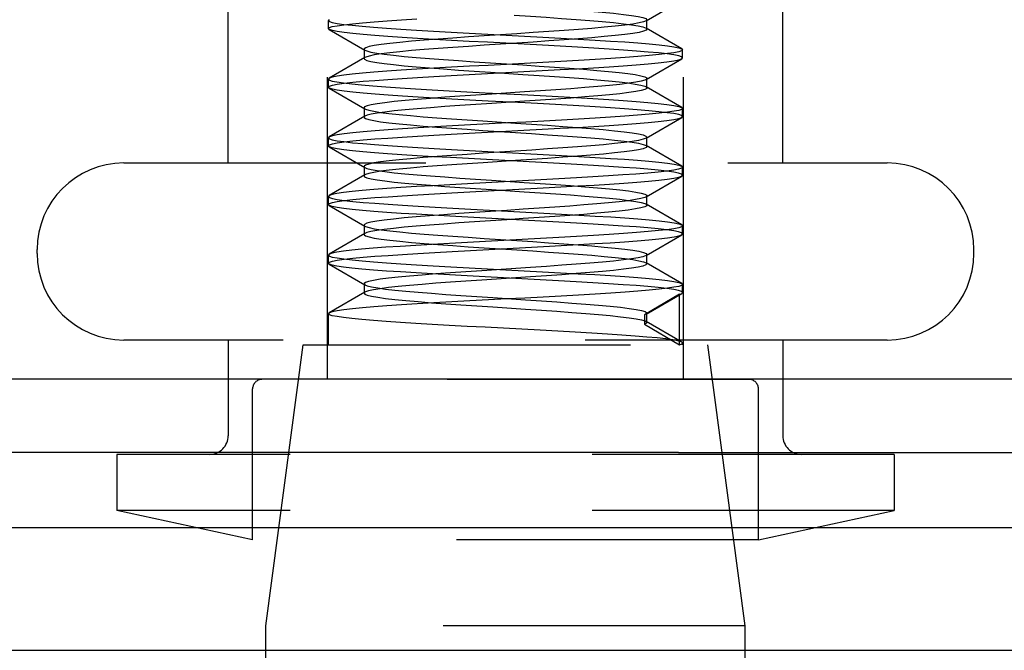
# Model space of a CAD drawing. Header units: inches. Extents: x 0 to 29.3, y 0 to 19.
# Tile 19 of 67: x 8.33 to 8.855, y 11.352 to 11.688. Entities that reach past the tile are written whole.
import ezdxf

# ---------------------------------------------------------------- set-up
doc = ezdxf.new("R2010")
doc.units = ezdxf.units.IN
doc.header["$LTSCALE"] = 1.612069
doc.header["$MEASUREMENT"] = 0
doc.linetypes.add('HIDDEN', pattern=[0.2, 0.1, -0.1])
doc.layers.get('0').update_dxf_attribs({"linetype": 'CONTINUOUS'})
doc.layers.add('02___PRT_ALL_AXES', color=7, linetype='CONTINUOUS')
doc.layers.add('DEFAULT_2', color=8, linetype='HIDDEN')

msp = doc.modelspace()

# ---------------------------------------------------------------- linework, layer by layer
at = {"color": 3, "linetype": 'Continuous'}
for p, q in [((8.04801, 11.49642), (9.08901, 11.49642)), ((8.68131, 11.45703), (8.07601, 11.45703))]:
    msp.add_line(p, q, dxfattribs=at)
at = {"color": 7, "linetype": 'Continuous'}
for p, q in [((8.68131, 11.45703), (12.74671, 11.45703)), ((7.92688, 11.41708), (13.50114, 11.41708)), ((7.941, 11.3515), (13.48703, 11.3515))]:
    msp.add_line(p, q, dxfattribs=at)
at = {"layer": '02___PRT_ALL_AXES', "color": 8, "linetype": 'HIDDEN'}
for p, q in [((8.68351, 11.51453), (8.68351, 11.51545)), ((8.46101, 11.36453), (8.48101, 11.51453)), ((8.48101, 11.51453), (8.69701, 11.51453)), ((8.71701, 11.36453), (8.69701, 11.51453)), ((8.46101, 10.98653), (8.46101, 11.36453)), ((8.71701, 11.36453), (8.46101, 11.36453)), ((8.71701, 10.98653), (8.71701, 11.36453))]:
    msp.add_line(p, q, dxfattribs=at)
at = {"layer": 'DEFAULT_2', "color": 8, "linetype": 'HIDDEN'}
for p, q in [((8.44101, 11.61153), (8.44101, 12.00953)), ((8.73701, 11.61153), (8.73701, 12.00953)), ((8.49401, 11.49603), (8.49401, 11.93603)), ((8.68401, 11.49603), (8.68401, 11.93603)), ((8.66402, 11.68735), (8.68312, 11.69844)), ((8.4949, 11.68805), (8.49451, 11.6876)), ((8.49451, 11.68324), (8.49451, 11.6876)), ((8.66451, 11.68792), (8.66402, 11.68735)), ((8.66402, 11.68349), (8.66451, 11.68292)), ((8.68312, 11.6724), (8.66402, 11.68349)), ((8.66451, 11.68292), (8.66451, 11.68792)), ((8.4949, 11.68279), (8.49451, 11.68324)), ((8.4949, 11.68279), (8.514, 11.6717)), ((8.514, 11.66784), (8.4949, 11.65675)), ((8.51351, 11.67227), (8.51351, 11.66727)), ((8.68312, 11.6724), (8.68351, 11.67195)), ((8.68312, 11.66714), (8.68351, 11.66759)), ((8.68351, 11.66759), (8.68351, 11.67195)), ((8.66402, 11.65605), (8.68312, 11.66714)), ((8.4949, 11.65675), (8.49451, 11.6563)), ((8.49451, 11.65194), (8.49451, 11.6563)), ((8.4949, 11.65149), (8.49451, 11.65194)), ((8.68312, 11.6411), (8.66402, 11.65219)), ((8.66451, 11.65162), (8.66451, 11.65662)), ((8.4949, 11.65149), (8.514, 11.6404)), ((8.514, 11.63654), (8.4949, 11.62545)), ((8.51351, 11.64097), (8.51351, 11.63597)), ((8.68312, 11.6411), (8.68351, 11.64065)), ((8.68312, 11.63584), (8.68351, 11.63629)), ((8.68351, 11.63629), (8.68351, 11.64065)), ((8.66402, 11.62475), (8.68312, 11.63584)), ((8.4949, 11.62545), (8.49451, 11.625)), ((8.49451, 11.62064), (8.49451, 11.625)), ((8.4949, 11.62019), (8.49451, 11.62064)), ((8.4949, 11.62019), (8.514, 11.6091)), ((8.66451, 11.62532), (8.66402, 11.62475)), ((8.66402, 11.62089), (8.66451, 11.62032)), ((8.68312, 11.6098), (8.66402, 11.62089)), ((8.66451, 11.62032), (8.66451, 11.62532)), ((8.38526, 11.61153), (8.79276, 11.61153)), ((8.51351, 11.60967), (8.51351, 11.60467)), ((8.68312, 11.6098), (8.68351, 11.60935)), ((8.514, 11.60524), (8.4949, 11.59415)), ((8.66402, 11.59345), (8.68312, 11.60454)), ((8.68312, 11.60454), (8.68351, 11.60499)), ((8.68351, 11.60499), (8.68351, 11.60935)), ((8.4949, 11.59415), (8.49451, 11.5937)), ((8.66451, 11.58902), (8.66451, 11.59402)), ((8.49451, 11.58934), (8.49451, 11.5937)), ((8.4949, 11.58889), (8.49451, 11.58934)), ((8.4949, 11.58889), (8.514, 11.5778)), ((8.68312, 11.5785), (8.66402, 11.58959)), ((8.51351, 11.57837), (8.51351, 11.57337)), ((8.68312, 11.5785), (8.68351, 11.57805)), ((8.514, 11.57394), (8.4949, 11.56285)), ((8.66402, 11.56215), (8.68312, 11.57324)), ((8.68312, 11.57324), (8.68351, 11.57369)), ((8.68351, 11.57369), (8.68351, 11.57805)), ((8.33901, 11.56328), (8.33901, 11.56528)), ((8.4949, 11.56285), (8.49451, 11.5624)), ((8.49451, 11.55804), (8.49451, 11.5624)), ((8.66451, 11.56272), (8.66402, 11.56215)), ((8.66451, 11.55772), (8.66451, 11.56272)), ((8.83901, 11.56328), (8.83901, 11.56528)), ((8.4949, 11.55759), (8.49451, 11.55804)), ((8.4949, 11.55759), (8.514, 11.5465)), ((8.66402, 11.55829), (8.66451, 11.55772)), ((8.68312, 11.5472), (8.66402, 11.55829)), ((8.60239, 11.55578), (8.57639, 11.55406)), ((8.51351, 11.54707), (8.51351, 11.54207)), ((8.60239, 11.55078), (8.57639, 11.54906)), ((8.68312, 11.5472), (8.68351, 11.54675)), ((8.68351, 11.54239), (8.68351, 11.54675)), ((8.514, 11.54264), (8.4949, 11.53155)), ((8.68189, 11.54146), (8.66321, 11.53049)), ((8.66402, 11.53085), (8.68312, 11.54194)), ((8.68189, 11.51453), (8.68189, 11.54146)), ((8.4949, 11.53155), (8.49451, 11.5311)), ((8.49451, 11.51453), (8.49451, 11.5311)), ((8.66402, 11.53085), (8.66321, 11.53049)), ((8.66451, 11.52642), (8.66451, 11.53142)), ((8.66321, 11.53049), (8.66321, 11.52549)), ((8.68312, 11.5159), (8.66402, 11.52699)), ((8.66321, 11.52549), (8.68189, 11.51453)), ((8.79276, 11.51703), (8.38526, 11.51703)), ((8.44101, 11.51703), (8.44101, 11.46603)), ((8.73701, 11.51703), (8.73701, 11.46603)), ((8.49451, 11.51453), (8.68351, 11.51453)), ((8.71901, 11.49603), (8.45901, 11.49603)), ((8.45401, 11.41051), (8.45401, 11.49103)), ((8.72401, 11.41051), (8.72401, 11.49103)), ((8.38151, 11.45603), (8.38151, 11.42603)), ((8.79651, 11.45603), (8.38151, 11.45603)), ((8.79651, 11.45603), (8.79651, 11.42603)), ((8.45401, 11.41051), (8.38151, 11.42603)), ((8.79651, 11.42603), (8.38151, 11.42603)), ((8.72401, 11.41051), (8.79651, 11.42603)), ((8.72401, 11.41051), (8.45401, 11.41051))]:
    msp.add_line(p, q, dxfattribs=at)
for points in [[(8.59367, 11.69544), (8.60231, 11.69486), (8.61078, 11.69429), (8.61896, 11.69371), (8.62673, 11.69314), (8.63401, 11.69256), (8.64069, 11.69199), (8.64668, 11.69141), (8.65191, 11.69084), (8.6563, 11.69027), (8.65979, 11.68969), (8.66235, 11.68912), (8.66392, 11.68854), (8.66451, 11.68792)], [(8.59367, 11.69044), (8.60231, 11.68986), (8.61078, 11.68929), (8.61896, 11.68871), (8.62673, 11.68814), (8.63401, 11.68756), (8.64069, 11.68699), (8.64668, 11.68641), (8.65191, 11.68584), (8.6563, 11.68527), (8.65979, 11.68469), (8.66235, 11.68412), (8.66402, 11.68349)], [(8.49451, 11.68324), (8.49502, 11.68376), (8.49655, 11.68428), (8.49913, 11.6848), (8.50273, 11.68533), (8.5073, 11.68586), (8.51276, 11.68639), (8.51898, 11.68691), (8.52592, 11.68742), (8.53354, 11.68794), (8.54175, 11.68846)], [(8.49451, 11.6876), (8.49502, 11.68708), (8.49656, 11.68656), (8.49914, 11.68604), (8.5027, 11.68551), (8.50718, 11.68499), (8.51252, 11.68447), (8.51863, 11.68396), (8.5255, 11.68345), (8.53319, 11.68292), (8.54157, 11.6824), (8.55055, 11.68186), (8.55999, 11.68133), (8.5697, 11.6808), (8.57956, 11.68027)], [(8.66402, 11.68735), (8.66267, 11.68682), (8.66027, 11.68624), (8.65692, 11.68567), (8.65267, 11.68509), (8.64758, 11.68452), (8.6417, 11.68394), (8.63513, 11.68337), (8.62794, 11.68279), (8.62024, 11.68222), (8.61212, 11.68164), (8.60369, 11.68107), (8.59507, 11.68049), (8.5777, 11.67935)], [(8.57945, 11.67592), (8.56968, 11.67644), (8.5601, 11.67696), (8.55086, 11.67748), (8.54208, 11.678), (8.53387, 11.67852), (8.52626, 11.67903), (8.5193, 11.67955), (8.51303, 11.68007), (8.50751, 11.6806), (8.50288, 11.68113), (8.49922, 11.68166), (8.49659, 11.68219), (8.49503, 11.68272), (8.4949, 11.68279)], [(8.5777, 11.67935), (8.56918, 11.67877), (8.56092, 11.6782), (8.55304, 11.67762), (8.54564, 11.67705), (8.53882, 11.67647), (8.53266, 11.6759), (8.52725, 11.67532), (8.52266, 11.67475), (8.51895, 11.67417), (8.51618, 11.6736), (8.51437, 11.67302), (8.51356, 11.67245), (8.51351, 11.67227)], [(8.66451, 11.68292), (8.66409, 11.68239), (8.66267, 11.68182), (8.66027, 11.68124), (8.65692, 11.68067), (8.65267, 11.68009), (8.64758, 11.67952), (8.6417, 11.67894), (8.63513, 11.67837), (8.62794, 11.67779), (8.62024, 11.67722), (8.61212, 11.67664), (8.60369, 11.67607), (8.59507, 11.67549), (8.5777, 11.67435)], [(8.57956, 11.68027), (8.59908, 11.67924), (8.60886, 11.67872), (8.61849, 11.67819), (8.62786, 11.67766), (8.63679, 11.67713), (8.64512, 11.67661), (8.65277, 11.67609), (8.65964, 11.67557), (8.66572, 11.67506), (8.67099, 11.67454), (8.67541, 11.67403), (8.67893, 11.67351), (8.68147, 11.67299), (8.683, 11.67247), (8.68312, 11.6724)], [(8.5777, 11.67435), (8.56918, 11.67377), (8.56092, 11.6732), (8.55304, 11.67262), (8.54564, 11.67205), (8.53882, 11.67147), (8.53266, 11.6709), (8.52725, 11.67032), (8.52266, 11.66975), (8.51895, 11.66917), (8.51618, 11.6686), (8.51437, 11.66802), (8.514, 11.66784)], [(8.68351, 11.66759), (8.683, 11.66811), (8.68146, 11.66863), (8.67886, 11.66916), (8.67523, 11.66969), (8.67063, 11.67022), (8.66514, 11.67075), (8.65891, 11.67127), (8.65196, 11.67178), (8.64434, 11.6723), (8.63614, 11.67281), (8.62742, 11.67333), (8.61826, 11.67385), (8.60873, 11.67437), (8.59899, 11.67489), (8.57945, 11.67592)], [(8.68351, 11.67195), (8.683, 11.67143), (8.68147, 11.67091), (8.67894, 11.67039), (8.67542, 11.66987), (8.67101, 11.66936), (8.66574, 11.66885), (8.65966, 11.66833), (8.6528, 11.66782), (8.64516, 11.66729), (8.63684, 11.66677), (8.62793, 11.66624), (8.61858, 11.66571), (8.60898, 11.66519), (8.59922, 11.66466), (8.58948, 11.66415), (8.57972, 11.66363), (8.56986, 11.66311), (8.56014, 11.66258), (8.5507, 11.66205), (8.5417, 11.66151), (8.53331, 11.66099), (8.52561, 11.66046), (8.51872, 11.65995), (8.5126, 11.65943), (8.50724, 11.65892), (8.50273, 11.65839), (8.49915, 11.65787), (8.49657, 11.65734), (8.49502, 11.65682), (8.4949, 11.65675)], [(8.51351, 11.67227), (8.51375, 11.67187), (8.514, 11.6717)], [(8.514, 11.66784), (8.51356, 11.66745), (8.51351, 11.66727)], [(8.514, 11.6717), (8.51494, 11.6713), (8.51711, 11.67072), (8.52024, 11.67015), (8.52429, 11.66958), (8.52919, 11.669), (8.53489, 11.66843), (8.54131, 11.66785), (8.54837, 11.66728), (8.55596, 11.6667), (8.564, 11.66613), (8.57236, 11.66555), (8.58095, 11.66498)], [(8.51351, 11.66727), (8.51375, 11.66687), (8.51494, 11.6663), (8.51711, 11.66572), (8.52024, 11.66515), (8.52429, 11.66458), (8.52919, 11.664), (8.53489, 11.66343), (8.54131, 11.66285), (8.54837, 11.66228), (8.55596, 11.6617), (8.564, 11.66113), (8.57236, 11.66055), (8.58095, 11.65998)], [(8.57932, 11.65925), (8.59885, 11.66028), (8.6086, 11.6608), (8.61814, 11.66133), (8.62732, 11.66184), (8.63606, 11.66236), (8.64426, 11.66288), (8.65187, 11.66339), (8.65882, 11.66391), (8.66507, 11.66442), (8.67057, 11.66495), (8.67519, 11.66548), (8.67883, 11.66602), (8.68145, 11.66655), (8.683, 11.66707), (8.68312, 11.66714)], [(8.58095, 11.66498), (8.59833, 11.66383), (8.6069, 11.66325), (8.61522, 11.66268), (8.6232, 11.6621), (8.63072, 11.66153), (8.63769, 11.66095), (8.64401, 11.66038), (8.64959, 11.65981), (8.65438, 11.65923), (8.65829, 11.65866), (8.66129, 11.65808), (8.66332, 11.65751), (8.66436, 11.65693), (8.66451, 11.65662)], [(8.49451, 11.65194), (8.49503, 11.65246), (8.49659, 11.65299), (8.49921, 11.65352), (8.50287, 11.65405), (8.5075, 11.65458), (8.51302, 11.65511), (8.51927, 11.65563), (8.52623, 11.65615), (8.53384, 11.65666), (8.54204, 11.65717), (8.5508, 11.65769), (8.56001, 11.65821), (8.56956, 11.65873), (8.57932, 11.65925)], [(8.58095, 11.65998), (8.59833, 11.65883), (8.6069, 11.65825), (8.61522, 11.65768), (8.6232, 11.6571), (8.63072, 11.65653), (8.63769, 11.65595), (8.64401, 11.65538), (8.64959, 11.65481), (8.65438, 11.65423), (8.65829, 11.65366), (8.66129, 11.65308), (8.66332, 11.65251), (8.66402, 11.65219)], [(8.49451, 11.6563), (8.49502, 11.65578), (8.49653, 11.65527), (8.49903, 11.65475), (8.5025, 11.65424), (8.5069, 11.65372), (8.51218, 11.6532), (8.51827, 11.65269), (8.52512, 11.65217), (8.53273, 11.65165), (8.54098, 11.65113), (8.54979, 11.65061), (8.55901, 11.65008), (8.56845, 11.64957), (8.57807, 11.64905), (8.59757, 11.64802)], [(8.66402, 11.65605), (8.66345, 11.65578), (8.6615, 11.65521), (8.65858, 11.65463), (8.65475, 11.65406), (8.65003, 11.65348), (8.64451, 11.65291), (8.63825, 11.65233), (8.63133, 11.65176), (8.62386, 11.65118), (8.61591, 11.65061), (8.60761, 11.65004), (8.59907, 11.64946)], [(8.66451, 11.65662), (8.66441, 11.65636), (8.66402, 11.65605)], [(8.66402, 11.65219), (8.66436, 11.65193), (8.66451, 11.65162)], [(8.57978, 11.6446), (8.56998, 11.64512), (8.56039, 11.64565), (8.55115, 11.64617), (8.54235, 11.64669), (8.53406, 11.64721), (8.52636, 11.64772), (8.51935, 11.64824), (8.51305, 11.64877), (8.50751, 11.6493), (8.50287, 11.64983), (8.4992, 11.65036), (8.49658, 11.65089), (8.49502, 11.65142), (8.4949, 11.65149)], [(8.59907, 11.64946), (8.58169, 11.64831), (8.57309, 11.64774), (8.5647, 11.64716), (8.55663, 11.64659), (8.549, 11.64601), (8.54189, 11.64544), (8.53541, 11.64486), (8.52965, 11.64429), (8.52467, 11.64371), (8.52055, 11.64314), (8.51734, 11.64256), (8.51509, 11.64199), (8.51381, 11.64141), (8.51351, 11.64097)], [(8.59757, 11.64802), (8.60743, 11.6475), (8.61716, 11.64697), (8.62663, 11.64644), (8.63567, 11.6459), (8.64411, 11.64537), (8.65187, 11.64485), (8.65884, 11.64433), (8.66506, 11.64382), (8.67056, 11.64329), (8.67517, 11.64276), (8.67882, 11.64223), (8.68144, 11.6417), (8.683, 11.64117), (8.68312, 11.6411)], [(8.66451, 11.65162), (8.66441, 11.65136), (8.66345, 11.65078), (8.6615, 11.65021), (8.65858, 11.64963), (8.65475, 11.64906), (8.65003, 11.64848), (8.64451, 11.64791), (8.63825, 11.64733), (8.63133, 11.64676), (8.62386, 11.64618), (8.61591, 11.64561), (8.60761, 11.64504), (8.59907, 11.64446)], [(8.59907, 11.64446), (8.58169, 11.64331), (8.57309, 11.64274), (8.5647, 11.64216), (8.55663, 11.64159), (8.549, 11.64101), (8.54189, 11.64044), (8.53541, 11.63986), (8.52965, 11.63929), (8.52467, 11.63871), (8.52055, 11.63814), (8.51734, 11.63756), (8.51509, 11.63699), (8.514, 11.63654)], [(8.63694, 11.64146), (8.62815, 11.64199), (8.61891, 11.64251), (8.60929, 11.64304), (8.59946, 11.64356), (8.57978, 11.6446)], [(8.68351, 11.63629), (8.68301, 11.6368), (8.68149, 11.63732), (8.67894, 11.63785), (8.67538, 11.63837), (8.67086, 11.6389), (8.66546, 11.63942), (8.65933, 11.63993), (8.65251, 11.64044), (8.64501, 11.64095), (8.63694, 11.64146)], [(8.68351, 11.64065), (8.68301, 11.64013), (8.68149, 11.63962), (8.67899, 11.6391), (8.6755, 11.63858), (8.67105, 11.63806), (8.66569, 11.63754), (8.65955, 11.63702), (8.65265, 11.63651), (8.64503, 11.63599), (8.63679, 11.63547), (8.62804, 11.63495), (8.61889, 11.63443), (8.60946, 11.63391), (8.59981, 11.6334), (8.59007, 11.63288), (8.58026, 11.63236), (8.57041, 11.63184), (8.56072, 11.63131), (8.55132, 11.63078), (8.54236, 11.63025), (8.53404, 11.62973), (8.52636, 11.62921), (8.51937, 11.6287), (8.5131, 11.62818), (8.50756, 11.62765), (8.50291, 11.62712), (8.49924, 11.62658), (8.4966, 11.62605), (8.49503, 11.62552), (8.4949, 11.62545)], [(8.51351, 11.64097), (8.51354, 11.64084), (8.514, 11.6404)], [(8.514, 11.63654), (8.51381, 11.63641), (8.51351, 11.63597)], [(8.51351, 11.63597), (8.51354, 11.63584), (8.51427, 11.63527), (8.51599, 11.63469), (8.51868, 11.63412), (8.52231, 11.63354), (8.52682, 11.63297), (8.53217, 11.63239), (8.53826, 11.63182), (8.54504, 11.63124), (8.55239, 11.63067), (8.56024, 11.63009), (8.56846, 11.62952), (8.57696, 11.62894), (8.59433, 11.62779)], [(8.514, 11.6404), (8.51427, 11.64027), (8.51599, 11.63969), (8.51868, 11.63912), (8.52231, 11.63854), (8.52682, 11.63797), (8.53217, 11.63739), (8.53826, 11.63682), (8.54504, 11.63624), (8.55239, 11.63567), (8.56024, 11.63509), (8.56846, 11.63452), (8.57696, 11.63394), (8.59433, 11.63279)], [(8.57935, 11.62795), (8.59888, 11.62899), (8.60863, 11.62951), (8.61817, 11.63003), (8.62734, 11.63055), (8.63608, 11.63106), (8.64428, 11.63158), (8.65189, 11.63209), (8.65884, 11.63261), (8.66508, 11.63313), (8.67058, 11.63365), (8.6752, 11.63418), (8.67884, 11.63472), (8.68145, 11.63525), (8.683, 11.63577), (8.68312, 11.63584)], [(8.59433, 11.63279), (8.60296, 11.63222), (8.61141, 11.63164), (8.61956, 11.63107), (8.62731, 11.63049)], [(8.49451, 11.62064), (8.49503, 11.62116), (8.49659, 11.62169), (8.49922, 11.62222), (8.50288, 11.62275), (8.50751, 11.62328), (8.51302, 11.62381), (8.51928, 11.62433), (8.52624, 11.62485), (8.53385, 11.62536), (8.54205, 11.62587), (8.55082, 11.62639), (8.56003, 11.62691), (8.56959, 11.62743), (8.57935, 11.62795)], [(8.59433, 11.62779), (8.60296, 11.62722), (8.61141, 11.62664), (8.61956, 11.62607), (8.62731, 11.62549)], [(8.62731, 11.63049), (8.63454, 11.62992), (8.64117, 11.62935), (8.64711, 11.62877), (8.65227, 11.6282), (8.6566, 11.62762), (8.66002, 11.62705), (8.6625, 11.62647), (8.664, 11.6259), (8.66451, 11.62532)], [(8.62731, 11.62549), (8.63454, 11.62492), (8.64117, 11.62435), (8.64711, 11.62377), (8.65227, 11.6232), (8.6566, 11.62262), (8.66002, 11.62205), (8.6625, 11.62147), (8.66402, 11.62089)], [(8.49451, 11.625), (8.49502, 11.62448), (8.49656, 11.62396), (8.49914, 11.62343), (8.50275, 11.62291), (8.50734, 11.62237), (8.51284, 11.62185), (8.51911, 11.62132), (8.52613, 11.6208), (8.53385, 11.62028), (8.54217, 11.61976), (8.55098, 11.61924), (8.56021, 11.61872), (8.5698, 11.6182), (8.5796, 11.61767)], [(8.59846, 11.61232), (8.57892, 11.61335), (8.56918, 11.61387), (8.55967, 11.61439), (8.55053, 11.6149), (8.54181, 11.61542), (8.53361, 11.61594), (8.52599, 11.61645), (8.51904, 11.61697), (8.51282, 11.61749), (8.50734, 11.61801), (8.50276, 11.61854), (8.49914, 11.61907), (8.49655, 11.6196), (8.49502, 11.62012), (8.4949, 11.62019)], [(8.66402, 11.62475), (8.66252, 11.62417), (8.66005, 11.6236), (8.65663, 11.62302), (8.65232, 11.62245), (8.64716, 11.62187), (8.64123, 11.6213), (8.6346, 11.62072), (8.62737, 11.62015), (8.61963, 11.61958), (8.61149, 11.619), (8.60304, 11.61843), (8.59441, 11.61785), (8.57704, 11.6167)], [(8.66451, 11.62032), (8.66401, 11.61975), (8.66252, 11.61917), (8.66005, 11.6186), (8.65663, 11.61802), (8.65232, 11.61745), (8.64716, 11.61687), (8.64123, 11.6163), (8.6346, 11.61572), (8.62737, 11.61515), (8.61963, 11.61458), (8.61149, 11.614), (8.60304, 11.61343), (8.59441, 11.61285), (8.57704, 11.6117)], [(8.57704, 11.6167), (8.56854, 11.61613), (8.56031, 11.61555), (8.55246, 11.61498), (8.5451, 11.6144), (8.53832, 11.61383), (8.53222, 11.61325), (8.52687, 11.61268), (8.52235, 11.6121), (8.51871, 11.61153), (8.51601, 11.61095), (8.51428, 11.61038), (8.51354, 11.60981), (8.51351, 11.60967)], [(8.5796, 11.61767), (8.59934, 11.61663), (8.6092, 11.6161), (8.61885, 11.61557), (8.62812, 11.61505), (8.63694, 11.61453)], [(8.51351, 11.60967), (8.5138, 11.60923), (8.514, 11.6091)], [(8.57704, 11.6117), (8.56854, 11.61113), (8.56031, 11.61055), (8.55246, 11.60998), (8.5451, 11.6094), (8.53832, 11.60883), (8.53222, 11.60825), (8.52687, 11.60768), (8.52235, 11.6071), (8.51871, 11.60653), (8.51601, 11.60595), (8.51428, 11.60538), (8.514, 11.60524)], [(8.68351, 11.60499), (8.68299, 11.60551), (8.68143, 11.60604), (8.6788, 11.60657), (8.67513, 11.6071), (8.6705, 11.60763), (8.66497, 11.60816), (8.65871, 11.60868), (8.65174, 11.6092), (8.64413, 11.60971), (8.63592, 11.61023), (8.6271, 11.61075), (8.61784, 11.61127), (8.60824, 11.61179), (8.59846, 11.61232)], [(8.63694, 11.61453), (8.64504, 11.61401), (8.65255, 11.6135), (8.6594, 11.61299), (8.66553, 11.61247), (8.67092, 11.61195), (8.67542, 11.61143), (8.67897, 11.6109), (8.68151, 11.61038), (8.68301, 11.60986), (8.68312, 11.6098)], [(8.49451, 11.58934), (8.49503, 11.58986), (8.49659, 11.59039), (8.49923, 11.59092), (8.50289, 11.59145), (8.50754, 11.59199), (8.51306, 11.59251), (8.51933, 11.59303), (8.5263, 11.59355), (8.53392, 11.59406), (8.54216, 11.59458), (8.55102, 11.5951), (8.56033, 11.59563), (8.56996, 11.59615), (8.57976, 11.59668), (8.58955, 11.59719), (8.59931, 11.59771), (8.60903, 11.59823), (8.61852, 11.59875), (8.62764, 11.59926), (8.63634, 11.59978), (8.64455, 11.60029), (8.65218, 11.60081), (8.65911, 11.60133), (8.66532, 11.60185), (8.67077, 11.60237), (8.67533, 11.6029), (8.67892, 11.60343), (8.68148, 11.60396), (8.68301, 11.60448), (8.68312, 11.60454)], [(8.68351, 11.60935), (8.68299, 11.60883), (8.68142, 11.6083), (8.67878, 11.60777), (8.6751, 11.60723), (8.67044, 11.6067), (8.6649, 11.60617), (8.65861, 11.60565), (8.65162, 11.60513), (8.64397, 11.60462), (8.63571, 11.6041), (8.62683, 11.60358), (8.6175, 11.60305), (8.60785, 11.60252), (8.59802, 11.602), (8.58822, 11.60148), (8.57845, 11.60097), (8.56875, 11.60045), (8.55927, 11.59993), (8.55015, 11.59941), (8.54144, 11.5989), (8.53321, 11.59838), (8.52558, 11.59786), (8.51866, 11.59734), (8.51248, 11.59682), (8.50708, 11.5963), (8.50258, 11.59577), (8.49906, 11.59525), (8.49653, 11.59473), (8.49501, 11.59421), (8.4949, 11.59415)], [(8.514, 11.60524), (8.51354, 11.60481), (8.51351, 11.60467)], [(8.51351, 11.60467), (8.5138, 11.60423), (8.51507, 11.60366), (8.51732, 11.60308), (8.52052, 11.60251), (8.52463, 11.60193), (8.5296, 11.60136), (8.53536, 11.60078), (8.54183, 11.60021), (8.54893, 11.59963), (8.55656, 11.59906), (8.56462, 11.59848), (8.57301, 11.59791), (8.58161, 11.59733)], [(8.514, 11.6091), (8.51507, 11.60866), (8.51732, 11.60808), (8.52052, 11.60751), (8.52463, 11.60693), (8.5296, 11.60636), (8.53536, 11.60578), (8.54183, 11.60521), (8.54893, 11.60463), (8.55656, 11.60406), (8.56462, 11.60348), (8.57301, 11.60291), (8.58161, 11.60233)], [(8.58161, 11.60233), (8.59899, 11.60118), (8.60754, 11.60061), (8.61584, 11.60004), (8.62379, 11.59946), (8.63127, 11.59889), (8.63819, 11.59831), (8.64446, 11.59774), (8.64999, 11.59716), (8.65471, 11.59659), (8.65855, 11.59601), (8.66147, 11.59544), (8.66343, 11.59486), (8.6644, 11.59429), (8.66451, 11.59402)], [(8.58161, 11.59733), (8.59899, 11.59618), (8.60754, 11.59561), (8.61584, 11.59504), (8.62379, 11.59446), (8.63127, 11.59389), (8.63819, 11.59331), (8.64446, 11.59274), (8.64999, 11.59216), (8.65471, 11.59159), (8.65855, 11.59101), (8.66147, 11.59044), (8.66343, 11.58986), (8.66402, 11.58959)], [(8.66451, 11.59402), (8.66437, 11.59371), (8.66402, 11.59345)], [(8.49451, 11.5937), (8.49503, 11.59318), (8.49659, 11.59265), (8.49922, 11.59212), (8.50289, 11.59159), (8.50753, 11.59105), (8.51306, 11.59053), (8.51932, 11.59001), (8.52631, 11.58949), (8.53403, 11.58897), (8.5424, 11.58845), (8.55139, 11.58792), (8.56083, 11.58738), (8.57054, 11.58686), (8.58039, 11.58633)], [(8.59807, 11.58104), (8.57851, 11.58207), (8.56882, 11.58259), (8.55935, 11.5831), (8.55024, 11.58362), (8.54154, 11.58414), (8.53333, 11.58465), (8.5257, 11.58517), (8.51878, 11.58569), (8.51259, 11.58621), (8.50716, 11.58673), (8.50263, 11.58726), (8.49908, 11.58778), (8.49653, 11.58831), (8.49501, 11.58883), (8.4949, 11.58889)], [(8.66402, 11.59345), (8.66333, 11.59314), (8.66131, 11.59256), (8.65832, 11.59199), (8.65442, 11.59141), (8.64964, 11.59084), (8.64406, 11.59027), (8.63775, 11.58969), (8.63078, 11.58912), (8.62327, 11.58854), (8.61529, 11.58797), (8.60697, 11.58739), (8.59841, 11.58682), (8.58973, 11.58624), (8.58103, 11.58567), (8.57244, 11.58509), (8.56407, 11.58452), (8.55603, 11.58394), (8.54844, 11.58337), (8.54138, 11.58279), (8.53495, 11.58222), (8.52924, 11.58164), (8.52433, 11.58107), (8.52028, 11.58049), (8.51714, 11.57992), (8.51495, 11.57935), (8.51376, 11.57877), (8.51351, 11.57837)], [(8.66451, 11.58902), (8.66437, 11.58871), (8.66333, 11.58814), (8.66131, 11.58756), (8.65832, 11.58699), (8.65442, 11.58641), (8.64964, 11.58584), (8.64406, 11.58527), (8.63775, 11.58469), (8.63078, 11.58412), (8.62327, 11.58354), (8.61529, 11.58297), (8.60697, 11.58239), (8.59841, 11.58182), (8.58973, 11.58124), (8.58103, 11.58067), (8.57244, 11.58009), (8.56407, 11.57952), (8.55603, 11.57894), (8.54844, 11.57837), (8.54138, 11.57779), (8.53495, 11.57722), (8.52924, 11.57664), (8.52433, 11.57607), (8.52028, 11.57549), (8.51714, 11.57492), (8.51495, 11.57435), (8.514, 11.57394)], [(8.66402, 11.58959), (8.6644, 11.58929), (8.66451, 11.58902)], [(8.58039, 11.58633), (8.59993, 11.5853), (8.60955, 11.58478), (8.61897, 11.58427), (8.62814, 11.58375), (8.63691, 11.58323), (8.64516, 11.58271), (8.65277, 11.58219), (8.65965, 11.58167), (8.66577, 11.58115), (8.67109, 11.58063), (8.67552, 11.58011), (8.67899, 11.5796), (8.68149, 11.57908), (8.683, 11.57857), (8.68312, 11.5785)], [(8.51351, 11.57837), (8.51356, 11.5782), (8.514, 11.5778)], [(8.68351, 11.57369), (8.68299, 11.57421), (8.68143, 11.57474), (8.67879, 11.57527), (8.67512, 11.5758), (8.67048, 11.57634), (8.66496, 11.57686), (8.65869, 11.57738), (8.65171, 11.5779), (8.64407, 11.57842), (8.6358, 11.57893), (8.6269, 11.57946), (8.61754, 11.57999), (8.60789, 11.58051), (8.59807, 11.58104)], [(8.49451, 11.55804), (8.49503, 11.55856), (8.49659, 11.55909), (8.49923, 11.55962), (8.50289, 11.56015), (8.50753, 11.56069), (8.51306, 11.56121), (8.51932, 11.56173), (8.5263, 11.56225), (8.53397, 11.56277), (8.54228, 11.56329), (8.55123, 11.56382), (8.56062, 11.56434), (8.57031, 11.56487), (8.58014, 11.5654), (8.58994, 11.56591), (8.59969, 11.56643), (8.60935, 11.56695), (8.61879, 11.56746), (8.62791, 11.56798), (8.63662, 11.56849), (8.64484, 11.56901), (8.65246, 11.56953), (8.65937, 11.57005), (8.66554, 11.57057), (8.67094, 11.57109), (8.67544, 11.57162), (8.67897, 11.57214), (8.6815, 11.57266), (8.68301, 11.57318), (8.68312, 11.57324)], [(8.68351, 11.57805), (8.683, 11.57753), (8.68144, 11.57701), (8.67884, 11.57648), (8.67521, 11.57595), (8.67064, 11.57542), (8.66519, 11.5749), (8.65901, 11.57438), (8.65208, 11.57387), (8.64435, 11.57334), (8.63592, 11.57281), (8.6269, 11.57228), (8.61744, 11.57175), (8.6077, 11.57122), (8.59784, 11.57069), (8.58806, 11.57018), (8.57834, 11.56966), (8.56868, 11.56914), (8.55918, 11.56863), (8.54991, 11.5681), (8.54106, 11.56757), (8.53278, 11.56705), (8.52516, 11.56653), (8.51829, 11.56601), (8.51221, 11.5655), (8.50694, 11.56498), (8.50254, 11.56447), (8.49906, 11.56395), (8.49654, 11.56343), (8.49502, 11.56292), (8.4949, 11.56285)], [(8.514, 11.57394), (8.51376, 11.57377), (8.51351, 11.57337)], [(8.51351, 11.57337), (8.51356, 11.5732), (8.51436, 11.57262), (8.51616, 11.57205), (8.51892, 11.57147), (8.52262, 11.5709), (8.5272, 11.57032), (8.5326, 11.56975), (8.53876, 11.56917), (8.54558, 11.5686), (8.55297, 11.56802), (8.56085, 11.56745), (8.5691, 11.56687), (8.57762, 11.5663), (8.59499, 11.56515)], [(8.514, 11.5778), (8.51436, 11.57762), (8.51616, 11.57705), (8.51892, 11.57647), (8.52262, 11.5759), (8.5272, 11.57532), (8.5326, 11.57475), (8.53876, 11.57417), (8.54558, 11.5736), (8.55297, 11.57302), (8.56085, 11.57245), (8.5691, 11.57187), (8.57762, 11.5713), (8.59499, 11.57015)], [(8.59499, 11.57015), (8.60361, 11.56958), (8.61204, 11.569), (8.62017, 11.56843), (8.62788, 11.56785), (8.63507, 11.56728), (8.64165, 11.5667), (8.64753, 11.56613), (8.65263, 11.56555), (8.65689, 11.56498), (8.66024, 11.5644), (8.66265, 11.56383), (8.66408, 11.56325), (8.66451, 11.56272)], [(8.49451, 11.5624), (8.49502, 11.56188), (8.49656, 11.56136), (8.49912, 11.56084), (8.50268, 11.56031), (8.50714, 11.5598), (8.51245, 11.55928), (8.51855, 11.55877), (8.52541, 11.55825), (8.53308, 11.55773), (8.54145, 11.5572), (8.55042, 11.55667), (8.55985, 11.55614), (8.56956, 11.55561), (8.57941, 11.55508)], [(8.59499, 11.56515), (8.60361, 11.56458), (8.61204, 11.564), (8.62017, 11.56343), (8.62788, 11.56285), (8.63507, 11.56228), (8.64165, 11.5617), (8.64753, 11.56113), (8.65263, 11.56055), (8.65689, 11.55998), (8.66024, 11.5594), (8.66265, 11.55883), (8.66402, 11.55829)], [(8.59771, 11.54976), (8.57817, 11.55079), (8.56854, 11.5513), (8.55912, 11.55182), (8.54999, 11.55234), (8.54126, 11.55285), (8.53303, 11.55337), (8.52542, 11.55389), (8.51853, 11.55441), (8.51238, 11.55493), (8.50701, 11.55545), (8.50253, 11.55597), (8.49903, 11.55649), (8.49652, 11.55701), (8.49501, 11.55753), (8.4949, 11.55759)], [(8.66402, 11.56215), (8.66237, 11.56153), (8.65982, 11.56095), (8.65633, 11.56038), (8.65195, 11.55981), (8.64673, 11.55923), (8.64075, 11.55866), (8.63407, 11.55808), (8.6268, 11.55751), (8.61903, 11.55693), (8.61085, 11.55636), (8.60239, 11.55578)], [(8.66451, 11.55772), (8.66393, 11.5571), (8.66237, 11.55653), (8.65982, 11.55595), (8.65633, 11.55538), (8.65195, 11.55481), (8.64673, 11.55423), (8.64075, 11.55366), (8.63407, 11.55308), (8.6268, 11.55251), (8.61903, 11.55193), (8.61085, 11.55136), (8.60239, 11.55078)], [(8.57639, 11.55406), (8.5679, 11.55348), (8.5597, 11.55291), (8.55188, 11.55233), (8.54456, 11.55176), (8.53783, 11.55118), (8.53178, 11.55061), (8.5265, 11.55004), (8.52204, 11.54946), (8.51847, 11.54889), (8.51584, 11.54831), (8.51419, 11.54774), (8.51352, 11.54716), (8.51351, 11.54707)], [(8.57941, 11.55508), (8.59895, 11.55405), (8.60876, 11.55353), (8.61842, 11.553), (8.62781, 11.55247), (8.63676, 11.55194), (8.64509, 11.55141), (8.65275, 11.55089), (8.65961, 11.55037), (8.66569, 11.54986), (8.67097, 11.54935), (8.67539, 11.54883), (8.67892, 11.54831), (8.68147, 11.54779), (8.683, 11.54727), (8.68312, 11.5472)], [(8.68351, 11.54675), (8.683, 11.54623), (8.68148, 11.54571), (8.67894, 11.5452), (8.67544, 11.54468), (8.67103, 11.54416), (8.66577, 11.54365), (8.65968, 11.54313), (8.65282, 11.54262), (8.64518, 11.5421), (8.63688, 11.54157), (8.62798, 11.54104), (8.61865, 11.54051), (8.60909, 11.53999), (8.59936, 11.53947), (8.58963, 11.53896), (8.57986, 11.53844), (8.57, 11.53792), (8.56028, 11.53739), (8.55083, 11.53685), (8.54182, 11.53632), (8.53342, 11.53579), (8.52571, 11.53527), (8.51881, 11.53475), (8.51267, 11.53424), (8.50728, 11.53372), (8.50276, 11.5332), (8.49916, 11.53267), (8.49657, 11.53214), (8.49502, 11.53162), (8.4949, 11.53155)], [(8.51351, 11.54707), (8.51387, 11.54659), (8.514, 11.5465)], [(8.57639, 11.54906), (8.5679, 11.54848), (8.5597, 11.54791), (8.55188, 11.54733), (8.54456, 11.54676), (8.53783, 11.54618), (8.53178, 11.54561), (8.5265, 11.54504), (8.52204, 11.54446), (8.51847, 11.54389), (8.51584, 11.54331), (8.51419, 11.54274), (8.514, 11.54264)], [(8.68351, 11.54239), (8.68299, 11.54291), (8.68143, 11.54344), (8.6788, 11.54397), (8.67513, 11.5445), (8.6705, 11.54503), (8.66498, 11.54556), (8.65872, 11.54608), (8.65174, 11.5466), (8.64403, 11.54712), (8.63567, 11.54764), (8.62669, 11.54817), (8.61726, 11.5487), (8.60755, 11.54923), (8.59771, 11.54976)], [(8.514, 11.54264), (8.51352, 11.54216), (8.51351, 11.54207)], [(8.51351, 11.54207), (8.51387, 11.54159), (8.51521, 11.54101), (8.51753, 11.54044), (8.5208, 11.53986), (8.52498, 11.53929), (8.53001, 11.53871), (8.53583, 11.53814), (8.54235, 11.53756), (8.54949, 11.53699), (8.55716, 11.53641), (8.56525, 11.53584), (8.57366, 11.53527), (8.58227, 11.53469)], [(8.514, 11.5465), (8.51521, 11.54601), (8.51753, 11.54544), (8.5208, 11.54486), (8.52498, 11.54429), (8.53001, 11.54371), (8.53583, 11.54314), (8.54235, 11.54256), (8.54949, 11.54199), (8.55716, 11.54141), (8.56525, 11.54084), (8.57366, 11.54027), (8.58227, 11.53969)], [(8.68189, 11.54146), (8.68238, 11.54162), (8.68279, 11.54177), (8.68312, 11.54194)], [(8.68312, 11.54194), (8.68333, 11.54208), (8.68347, 11.54224), (8.68351, 11.54239)], [(8.58227, 11.53969), (8.59965, 11.53854), (8.60818, 11.53797), (8.61646, 11.53739), (8.62437, 11.53682), (8.63182, 11.53624), (8.63869, 11.53567), (8.6449, 11.53509), (8.65038, 11.53452), (8.65503, 11.53394), (8.65881, 11.53337), (8.66166, 11.53279), (8.66354, 11.53222), (8.66443, 11.53164), (8.66451, 11.53142)], [(8.59778, 11.52281), (8.57816, 11.52385), (8.56848, 11.52437), (8.55902, 11.52488), (8.54988, 11.5254), (8.54116, 11.52592), (8.53296, 11.52644), (8.52536, 11.52696), (8.51846, 11.52747), (8.51231, 11.52799), (8.507, 11.52851), (8.50257, 11.52903), (8.49907, 11.52955), (8.49655, 11.53006), (8.49502, 11.53058), (8.49451, 11.5311)], [(8.58227, 11.53469), (8.59965, 11.53354), (8.60818, 11.53297), (8.61646, 11.53239), (8.62437, 11.53182), (8.63182, 11.53124), (8.63869, 11.53067), (8.6449, 11.53009), (8.65038, 11.52952), (8.65503, 11.52894), (8.65881, 11.52837), (8.66166, 11.52779), (8.66354, 11.52722), (8.66402, 11.52699)], [(8.66451, 11.53142), (8.66432, 11.53107), (8.66402, 11.53085)], [(8.66451, 11.52642), (8.66432, 11.52607), (8.66321, 11.52549)], [(8.66402, 11.52699), (8.66443, 11.52664), (8.66451, 11.52642)], [(8.68312, 11.5159), (8.68276, 11.51608), (8.68102, 11.5166), (8.67829, 11.51711), (8.67459, 11.51763), (8.66997, 11.51815), (8.66447, 11.51867), (8.65816, 11.51919), (8.6511, 11.5197), (8.64337, 11.52022), (8.63505, 11.52074), (8.62624, 11.52126), (8.61702, 11.52178), (8.6075, 11.52229), (8.59778, 11.52281)], [(8.68189, 11.51453), (8.68319, 11.51504), (8.68351, 11.51545)], [(8.68351, 11.51545), (8.68349, 11.51556), (8.68312, 11.5159)]]:
    msp.add_lwpolyline(points, dxfattribs=at)
for centre, radius, start, end in [((8.38526, 11.56528), 0.04625, 90, 180), ((8.79276, 11.56528), 0.04625, 0, 90), ((8.38526, 11.56328), 0.04625, 180, 270), ((8.79276, 11.56328), 0.04625, 270, 360), ((8.45901, 11.49103), 0.005, 90, 180), ((8.71901, 11.49103), 0.005, 0, 90), ((8.43101, 11.46603), 0.01, 270, 360), ((8.74701, 11.46603), 0.01, 180, 270)]:
    msp.add_arc(centre, radius, start, end, dxfattribs=at)

doc.saveas('drawing.dxf')
